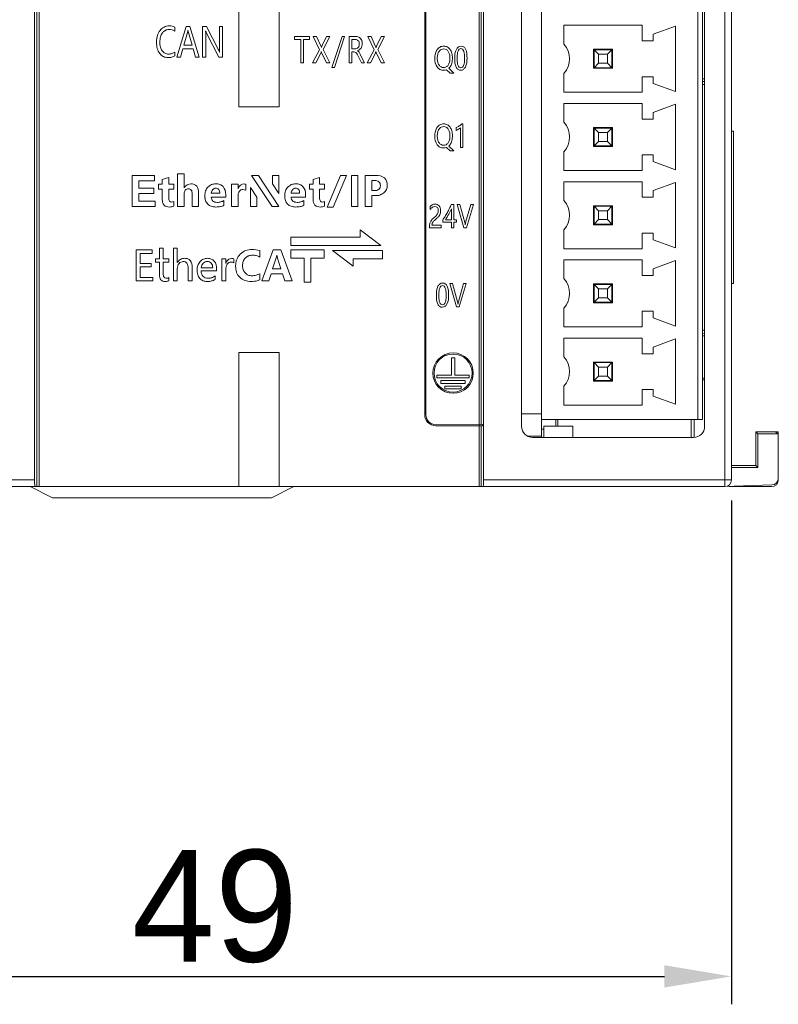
# Model space of a CAD drawing. Extents: x 0 to 427, y -346 to 299.
# Tile 33 of 42: x 145 to 179, y 124 to 168. Entities that reach past the tile are written whole.
import ezdxf

# ---------------------------------------------------------------- set-up
doc = ezdxf.new("R2010")
doc.units = 0
doc.header["$LTSCALE"] = 23.1
doc.header["$MEASUREMENT"] = 0
doc.layers.get('0').update_dxf_attribs({"linetype": 'CONTINUOUS'})
doc.layers.get('Defpoints').update_dxf_attribs({"linetype": 'CONTINUOUS'})
doc.styles.add('文字样式①', font='txt')
doc.dimstyles.new('标准样式（宋体）', dxfattribs={"dimtxt": 5, "dimasz": 3, "dimexe": 1.25, "dimexo": 0.625, "dimtad": 1, "dimtoh": 1, "dimdsep": 46, "dimtxsty": '文字样式①', "dimcen": 0, "dimadec": 0, "dimazin": 0, "dimtfac": 1, "dimtofl": 0, "dimtmove": 0, "dimatfit": 3, "dimfxl": 0, "dimarcsym": 0})

# ---------------------------------------------------------------- blocks, each defined once
blk = doc.blocks.new('*D16')
at = {"color": 0, "lineweight": -2}
for p, q in [((128.168, 146.716), (128.168, 124.171)), ((177.168, 146.716), (177.168, 124.171)), ((131.168, 125.421), (174.168, 125.421))]:
    blk.add_line(p, q, dxfattribs=at)
at = {"color": 0, "lineweight": 9}
for points in [[(131.168, 125.921), (131.168, 124.921), (128.168, 125.421)], [(174.168, 125.921), (174.168, 124.921), (177.168, 125.421)]]:
    blk.add_solid(points, dxfattribs=at)
at = {"layer": 'Defpoints', "color": 0, "lineweight": 9}
for p in [(128.168, 147.341), (177.168, 147.341), (177.168, 125.421)]:
    blk.add_point(p, dxfattribs=at)
at = {"color": 0, "lineweight": 9, "insert": (154.038, 128.546), "char_height": 5, "attachment_point": 5, "style": '文字样式①'}
blk.add_mtext('49', dxfattribs=at)

msp = doc.modelspace()

# ---------------------------------------------------------------- linework, layer by layer
at = {"linetype": 'Continuous', "lineweight": 5}
for p, q in [((146.068, 147.341), (146.068, 247.341)), ((146.168, 247.341), (146.168, 147.341)), ((165.868, 247.341), (165.868, 147.341)), ((176.868, 147.341), (176.868, 247.341)), ((145.963, 247.041), (145.963, 147.641)), ((166.073, 247.041), (166.073, 147.641)), ((177.168, 247.041), (177.168, 147.641)), ((155.118, 230.341), (155.118, 164.341)), ((156.918, 230.341), (156.918, 164.341)), ((165.968, 197.819), (165.968, 150.116)), ((168.668, 149.541), (168.668, 197.441)), ((163.434, 197.367), (163.434, 150.564)), ((163.484, 150.564), (163.484, 197.367)), ((167.768, 150.041), (167.768, 196.941)), ((175.668, 150.341), (175.668, 196.641)), ((175.868, 150.341), (175.868, 196.641)), ((175.968, 196.941), (175.968, 150.041)), ((152.76, 167.94), (152.342, 166.567)), ((152.912, 167.94), (152.76, 167.94)), ((153.33, 166.567), (152.912, 167.94)), ((153.666, 167.94), (153.488, 167.94)), ((153.488, 167.94), (153.488, 166.567)), ((154.203, 166.891), (153.666, 167.94)), ((154.385, 167.94), (154.244, 167.94)), ((154.244, 167.94), (154.244, 166.996)), ((154.385, 166.567), (154.385, 167.94)), ((169.668, 167.991), (173.168, 167.991)), ((169.668, 167.151), (169.668, 167.991)), ((173.168, 167.991), (173.168, 167.291)), ((174.67, 167.956), (173.668, 167.591)), ((174.67, 167.956), (174.67, 165.026)), ((152.248, 167.722), (152.248, 167.907)), ((152.649, 167.098), (152.813, 167.668)), ((152.851, 167.668), (153.017, 167.098)), ((153.629, 166.567), (153.629, 167.532)), ((153.665, 167.635), (154.217, 166.567)), ((158.28, 167.488), (157.611, 167.488)), ((157.611, 167.488), (157.611, 167.352)), ((158.28, 167.352), (158.28, 167.488)), ((158.588, 167.488), (158.438, 167.488)), ((158.438, 167.488), (158.728, 166.898)), ((158.776, 167.078), (158.588, 167.488)), ((159.043, 167.488), (158.847, 167.082)), ((158.887, 166.901), (159.183, 167.488)), ((159.183, 167.488), (159.043, 167.488)), ((159.734, 167.488), (159.28, 166.106)), ((159.392, 166.106), (159.846, 167.488)), ((159.846, 167.488), (159.734, 167.488)), ((160.341, 167.488), (160.052, 167.488)), ((160.052, 167.488), (160.052, 166.303)), ((161.032, 167.488), (160.882, 167.488)), ((160.882, 167.488), (161.173, 166.898)), ((161.22, 167.078), (161.032, 167.488)), ((161.487, 167.488), (161.291, 167.082)), ((161.331, 166.901), (161.627, 167.488)), ((161.627, 167.488), (161.487, 167.488)), ((173.668, 167.291), (173.668, 167.591)), ((153.017, 167.098), (152.649, 167.098)), ((157.611, 167.352), (157.884, 167.352)), ((157.884, 167.352), (157.884, 166.303)), ((158.007, 167.352), (158.28, 167.352)), ((158.007, 166.303), (158.007, 167.352)), ((160.174, 167.354), (160.32, 167.354)), ((160.174, 166.936), (160.174, 167.354)), ((173.168, 167.291), (173.668, 167.291)), ((152.248, 166.624), (152.248, 166.794)), ((152.498, 166.567), (152.604, 166.943)), ((152.604, 166.943), (153.061, 166.943)), ((153.061, 166.943), (153.173, 166.567)), ((158.728, 166.898), (158.413, 166.303)), ((158.563, 166.303), (158.781, 166.748)), ((158.827, 166.749), (159.039, 166.303)), ((159.187, 166.303), (158.887, 166.901)), ((160.319, 166.936), (160.174, 166.936)), ((160.174, 166.802), (160.262, 166.802)), ((160.174, 166.303), (160.174, 166.802)), ((160.442, 166.632), (160.599, 166.303)), ((160.744, 166.303), (160.566, 166.658)), ((161.173, 166.898), (160.857, 166.303)), ((161.007, 166.303), (161.225, 166.748)), ((161.271, 166.749), (161.483, 166.303)), ((161.631, 166.303), (161.331, 166.901)), ((171.843, 166.916), (170.993, 166.916)), ((170.993, 166.066), (170.993, 166.916)), ((170.993, 166.891), (171.818, 166.891)), ((171.018, 166.891), (171.218, 166.691)), ((171.018, 166.091), (171.018, 166.891)), ((171.218, 166.691), (171.618, 166.691)), ((171.218, 166.291), (171.218, 166.691)), ((171.618, 166.691), (171.818, 166.891)), ((171.618, 166.691), (171.618, 166.291)), ((171.818, 166.891), (171.818, 166.091)), ((171.843, 166.066), (171.843, 166.916)), ((152.342, 166.567), (152.498, 166.567)), ((153.173, 166.567), (153.33, 166.567)), ((153.488, 166.567), (153.629, 166.567)), ((154.217, 166.567), (154.385, 166.567)), ((157.884, 166.303), (158.007, 166.303)), ((158.413, 166.303), (158.563, 166.303)), ((159.039, 166.303), (159.187, 166.303)), ((160.052, 166.303), (160.174, 166.303)), ((160.599, 166.303), (160.744, 166.303)), ((160.857, 166.303), (161.007, 166.303)), ((161.483, 166.303), (161.631, 166.303)), ((171.218, 166.291), (171.018, 166.091)), ((171.618, 166.291), (171.218, 166.291)), ((171.818, 166.091), (171.618, 166.291)), ((159.28, 166.106), (159.392, 166.106)), ((164.41, 166.002), (164.568, 165.855)), ((164.745, 165.855), (164.511, 166.065)), ((164.568, 165.855), (164.745, 165.855)), ((169.668, 164.991), (169.668, 165.831)), ((170.993, 166.091), (171.818, 166.091)), ((171.843, 166.066), (170.993, 166.066)), ((173.668, 165.691), (173.168, 165.691)), ((173.168, 165.691), (173.168, 164.991)), ((173.668, 165.391), (173.668, 165.691)), ((173.668, 165.391), (174.67, 165.026)), ((175.968, 165.596), (175.868, 165.596)), ((175.868, 165.479), (175.968, 165.481)), ((175.968, 165.339), (175.868, 165.337)), ((173.168, 164.991), (169.668, 164.991)), ((169.668, 164.491), (173.168, 164.491)), ((169.668, 163.651), (169.668, 164.491)), ((173.168, 164.491), (173.168, 163.791)), ((174.67, 164.456), (173.668, 164.091)), ((174.67, 164.456), (174.67, 161.526)), ((156.918, 164.341), (155.118, 164.341)), ((173.668, 163.791), (173.668, 164.091)), ((165.14, 163.582), (165.1, 163.582)), ((165.14, 162.517), (165.14, 163.582)), ((173.168, 163.791), (173.668, 163.791)), ((164.843, 163.414), (164.843, 163.285)), ((165.035, 163.408), (165.035, 162.517)), ((171.843, 163.416), (170.993, 163.416)), ((170.993, 162.566), (170.993, 163.416)), ((170.993, 163.391), (171.818, 163.391)), ((171.018, 163.391), (171.218, 163.191)), ((171.018, 162.591), (171.018, 163.391)), ((171.218, 163.191), (171.618, 163.191)), ((171.218, 162.791), (171.218, 163.191)), ((171.618, 163.191), (171.818, 163.391)), ((171.618, 163.191), (171.618, 162.791)), ((171.818, 163.391), (171.818, 162.591)), ((171.843, 162.566), (171.843, 163.416)), ((177.168, 163.254), (177.268, 163.245)), ((177.268, 163.245), (177.268, 156.437)), ((171.218, 162.791), (171.018, 162.591)), ((171.618, 162.791), (171.218, 162.791)), ((171.818, 162.591), (171.618, 162.791)), ((164.41, 162.523), (164.568, 162.377)), ((164.745, 162.377), (164.511, 162.586)), ((164.568, 162.377), (164.745, 162.377)), ((165.035, 162.517), (165.14, 162.517)), ((169.668, 161.491), (169.668, 162.331)), ((170.993, 162.591), (171.818, 162.591)), ((171.843, 162.566), (170.993, 162.566)), ((173.668, 162.191), (173.168, 162.191)), ((173.168, 162.191), (173.168, 161.491)), ((173.668, 161.891), (173.668, 162.191)), ((173.668, 161.891), (174.67, 161.526)), ((152.661, 161.347), (152.372, 161.347)), ((152.372, 161.347), (152.372, 159.881)), ((152.661, 160.719), (152.661, 161.347)), ((173.168, 161.491), (169.668, 161.491)), ((151.335, 161.268), (150.336, 161.268)), ((150.336, 161.268), (150.336, 159.881)), ((150.632, 161.026), (151.335, 161.026)), ((150.632, 160.7), (150.632, 161.026)), ((151.335, 161.026), (151.335, 161.268)), ((151.682, 160.872), (151.519, 160.872)), ((151.519, 160.872), (151.519, 160.656)), ((151.97, 161.172), (151.682, 161.089)), ((151.682, 161.089), (151.682, 160.872)), ((151.97, 160.872), (151.97, 161.172)), ((152.195, 160.872), (151.97, 160.872)), ((152.195, 160.656), (152.195, 160.872)), ((155.076, 160.872), (154.787, 160.872)), ((154.787, 160.872), (154.787, 159.881)), ((155.076, 160.679), (155.076, 160.872)), ((155.418, 160.609), (155.418, 160.877)), ((155.994, 161.268), (155.672, 161.268)), ((155.672, 161.268), (156.602, 159.881)), ((156.905, 159.881), (155.994, 161.268)), ((156.905, 161.268), (156.625, 161.268)), ((156.625, 161.268), (156.625, 160.891)), ((156.625, 160.891), (156.905, 160.458)), ((156.905, 160.458), (156.905, 161.268)), ((158.44, 160.872), (158.277, 160.872)), ((158.277, 160.872), (158.277, 160.656)), ((158.727, 161.172), (158.44, 161.089)), ((158.44, 161.089), (158.44, 160.872)), ((158.727, 160.872), (158.727, 161.172)), ((158.953, 160.872), (158.727, 160.872)), ((158.953, 160.656), (158.953, 160.872)), ((159.665, 161.268), (159.073, 159.843)), ((159.332, 159.843), (159.926, 161.268)), ((159.926, 161.268), (159.665, 161.268)), ((160.445, 161.268), (160.149, 161.268)), ((160.149, 161.268), (160.149, 159.881)), ((160.445, 159.881), (160.445, 161.268)), ((161.242, 161.268), (160.765, 161.268)), ((160.765, 161.268), (160.765, 159.881)), ((161.061, 161.039), (161.191, 161.039)), ((161.061, 160.591), (161.061, 161.039)), ((169.668, 160.991), (173.168, 160.991)), ((169.668, 160.151), (169.668, 160.991)), ((173.168, 160.991), (173.168, 160.291)), ((174.67, 160.956), (173.668, 160.591)), ((174.67, 160.956), (174.67, 158.026)), ((151.3, 160.7), (150.632, 160.7)), ((150.632, 160.459), (151.3, 160.459)), ((150.632, 160.123), (150.632, 160.459)), ((151.3, 160.459), (151.3, 160.7)), ((151.519, 160.656), (151.682, 160.656)), ((151.682, 160.656), (151.682, 160.188)), ((151.97, 160.656), (152.195, 160.656)), ((151.97, 160.239), (151.97, 160.656)), ((152.661, 159.881), (152.661, 160.445)), ((153.019, 160.445), (153.019, 159.881)), ((153.307, 159.881), (153.307, 160.489)), ((154.257, 160.476), (153.874, 160.476)), ((154.526, 160.295), (154.526, 160.418)), ((155.913, 160.294), (155.633, 160.727)), ((155.633, 160.727), (155.633, 159.881)), ((157.833, 160.476), (157.449, 160.476)), ((158.102, 160.295), (158.102, 160.418)), ((158.277, 160.656), (158.44, 160.656)), ((158.44, 160.656), (158.44, 160.188)), ((158.727, 160.656), (158.953, 160.656)), ((158.727, 160.239), (158.727, 160.656)), ((161.189, 160.591), (161.061, 160.591)), ((173.668, 160.291), (173.668, 160.591)), ((151.368, 160.123), (150.632, 160.123)), ((151.368, 159.881), (151.368, 160.123)), ((152.195, 159.893), (152.195, 160.109)), ((153.875, 160.295), (154.526, 160.295)), ((154.441, 159.933), (154.441, 160.145)), ((155.076, 159.881), (155.076, 160.358)), ((155.913, 159.881), (155.913, 160.294)), ((157.45, 160.295), (158.102, 160.295)), ((158.017, 159.933), (158.017, 160.145)), ((158.953, 159.893), (158.953, 160.109)), ((161.061, 160.365), (161.213, 160.365)), ((161.061, 159.881), (161.061, 160.365)), ((173.168, 160.291), (173.668, 160.291)), ((150.336, 159.881), (151.368, 159.881)), ((152.372, 159.881), (152.661, 159.881)), ((153.019, 159.881), (153.307, 159.881)), ((154.787, 159.881), (155.076, 159.881)), ((155.633, 159.881), (155.913, 159.881)), ((156.602, 159.881), (156.905, 159.881)), ((159.073, 159.843), (159.332, 159.843)), ((160.149, 159.881), (160.445, 159.881)), ((160.765, 159.881), (161.061, 159.881)), ((163.682, 159.88), (163.682, 159.752)), ((164.731, 159.972), (164.621, 159.972)), ((164.628, 159.78), (164.628, 159.284)), ((164.731, 159.284), (164.731, 159.972)), ((165.006, 159.972), (164.886, 159.972)), ((164.886, 159.972), (165.186, 158.93)), ((165.23, 159.157), (165.006, 159.972)), ((165.497, 159.972), (165.268, 159.159)), ((165.306, 158.93), (165.612, 159.972)), ((165.612, 159.972), (165.497, 159.972)), ((171.843, 159.916), (170.993, 159.916)), ((170.993, 159.066), (170.993, 159.916)), ((170.993, 159.891), (171.818, 159.891)), ((171.018, 159.891), (171.218, 159.691)), ((171.018, 159.091), (171.018, 159.891)), ((171.218, 159.691), (171.618, 159.691)), ((171.218, 159.291), (171.218, 159.691)), ((171.618, 159.691), (171.818, 159.891)), ((171.618, 159.691), (171.618, 159.291)), ((171.818, 159.891), (171.818, 159.091)), ((171.843, 159.066), (171.843, 159.916)), ((164.239, 159.278), (164.239, 159.175)), ((164.239, 159.175), (164.628, 159.175)), ((164.628, 159.284), (164.358, 159.284)), ((164.628, 159.175), (164.628, 158.93)), ((164.855, 159.284), (164.731, 159.284)), ((164.731, 159.175), (164.855, 159.175)), ((164.731, 158.93), (164.731, 159.175)), ((164.855, 159.175), (164.855, 159.284)), ((171.218, 159.291), (171.018, 159.091)), ((171.618, 159.291), (171.218, 159.291)), ((171.818, 159.091), (171.618, 159.291)), ((161.47, 158.135), (160.546, 158.837)), ((160.546, 158.837), (160.546, 158.51)), ((163.648, 158.982), (163.648, 158.93)), ((163.648, 158.93), (164.172, 158.93)), ((164.172, 159.047), (163.758, 159.047)), ((164.172, 158.93), (164.172, 159.047)), ((164.628, 158.93), (164.731, 158.93)), ((165.186, 158.93), (165.306, 158.93)), ((169.668, 157.991), (169.668, 158.831)), ((170.993, 159.091), (171.818, 159.091)), ((171.843, 159.066), (170.993, 159.066)), ((173.668, 158.691), (173.168, 158.691)), ((173.168, 158.691), (173.168, 157.991)), ((173.668, 158.391), (173.668, 158.691)), ((160.546, 158.51), (157.443, 158.51)), ((157.443, 158.51), (157.443, 158.135)), ((173.668, 158.391), (174.67, 158.026)), ((151.227, 157.934), (150.512, 157.934)), ((150.512, 157.934), (150.512, 156.547)), ((150.692, 157.774), (151.227, 157.774)), ((150.692, 157.33), (150.692, 157.774)), ((151.227, 157.774), (151.227, 157.934)), ((151.727, 158.012), (151.553, 158.013)), ((151.553, 158.013), (151.553, 157.537)), ((151.727, 157.537), (151.727, 158.012)), ((152.357, 158.013), (152.181, 158.013)), ((152.181, 158.013), (152.181, 156.547)), ((152.357, 157.37), (152.357, 158.013)), ((156.044, 157.619), (156.044, 157.904)), ((156.647, 157.934), (156.139, 156.547)), ((156.994, 157.934), (156.647, 157.934)), ((157.492, 156.547), (156.994, 157.934)), ((158.926, 157.934), (157.439, 157.934)), ((157.439, 157.934), (157.439, 157.574)), ((157.443, 158.135), (161.47, 158.135)), ((158.926, 157.574), (158.926, 157.934)), ((161.55, 157.912), (159.304, 157.912)), ((159.304, 157.912), (160.228, 157.21)), ((161.55, 157.538), (161.55, 157.912)), ((173.168, 157.991), (169.668, 157.991)), ((151.187, 157.33), (150.692, 157.33)), ((151.187, 157.172), (151.187, 157.33)), ((151.553, 157.537), (151.383, 157.537)), ((151.383, 157.537), (151.383, 157.392)), ((151.383, 157.392), (151.553, 157.392)), ((151.553, 157.392), (151.553, 156.82)), ((151.974, 157.537), (151.727, 157.537)), ((151.727, 157.392), (151.974, 157.392)), ((151.727, 156.851), (151.727, 157.392)), ((151.974, 157.392), (151.974, 157.537)), ((154.526, 157.537), (154.351, 157.537)), ((154.351, 157.537), (154.351, 156.547)), ((154.526, 157.328), (154.526, 157.537)), ((154.882, 157.363), (154.882, 157.541)), ((156.626, 157.093), (156.785, 157.577)), ((156.785, 157.577), (156.815, 157.704)), ((156.815, 157.704), (156.839, 157.574)), ((156.839, 157.574), (156.996, 157.093)), ((157.439, 157.574), (158.034, 157.574)), ((158.034, 157.574), (158.034, 156.494)), ((158.331, 157.574), (158.926, 157.574)), ((158.331, 156.494), (158.331, 157.574)), ((160.228, 157.538), (161.55, 157.538)), ((160.228, 157.21), (160.228, 157.538)), ((169.668, 157.491), (173.168, 157.491)), ((169.668, 156.651), (169.668, 157.491)), ((173.168, 157.491), (173.168, 156.791)), ((174.67, 157.456), (173.668, 157.091)), ((174.67, 157.456), (174.67, 154.526)), ((150.692, 157.172), (151.187, 157.172)), ((150.692, 156.705), (150.692, 157.172)), ((152.357, 156.547), (152.357, 157.108)), ((152.843, 157.116), (152.843, 156.547)), ((153.018, 156.547), (153.018, 157.157)), ((153.941, 157.138), (153.424, 157.138)), ((153.424, 156.997), (154.117, 156.997)), ((154.117, 156.997), (154.117, 157.086)), ((154.526, 156.547), (154.526, 157.048)), ((156.996, 157.093), (156.626, 157.093)), ((173.668, 156.791), (173.668, 157.091)), ((150.512, 156.547), (151.258, 156.547)), ((151.258, 156.705), (150.692, 156.705)), ((151.258, 156.547), (151.258, 156.705)), ((151.974, 156.557), (151.974, 156.703)), ((152.181, 156.547), (152.357, 156.547)), ((152.843, 156.547), (153.018, 156.547)), ((154.046, 156.616), (154.046, 156.773)), ((154.351, 156.547), (154.526, 156.547)), ((156.044, 156.597), (156.044, 156.868)), ((156.139, 156.547), (156.46, 156.547)), ((156.46, 156.547), (156.562, 156.865)), ((156.562, 156.865), (157.066, 156.865)), ((157.066, 156.865), (157.17, 156.547)), ((157.17, 156.547), (157.492, 156.547)), ((158.034, 156.494), (158.331, 156.494)), ((173.168, 156.791), (173.668, 156.791)), ((164.682, 156.432), (164.563, 156.432)), ((164.563, 156.432), (164.863, 155.391)), ((164.907, 155.618), (164.682, 156.432)), ((165.174, 156.432), (164.945, 155.619)), ((164.983, 155.391), (165.289, 156.432)), ((165.289, 156.432), (165.174, 156.432)), ((171.843, 156.416), (170.993, 156.416)), ((170.993, 155.566), (170.993, 156.416)), ((170.993, 156.391), (171.818, 156.391)), ((171.018, 156.391), (171.218, 156.191)), ((171.018, 155.591), (171.018, 156.391)), ((171.218, 156.191), (171.618, 156.191)), ((171.218, 155.791), (171.218, 156.191)), ((171.618, 156.191), (171.818, 156.391)), ((171.618, 156.191), (171.618, 155.791)), ((171.818, 156.391), (171.818, 155.591)), ((171.843, 155.566), (171.843, 156.416)), ((177.168, 156.429), (177.268, 156.437)), ((170.993, 155.591), (171.818, 155.591)), ((171.218, 155.791), (171.018, 155.591)), ((171.618, 155.791), (171.218, 155.791)), ((171.818, 155.591), (171.618, 155.791)), ((164.863, 155.391), (164.983, 155.391)), ((169.668, 154.491), (169.668, 155.331)), ((171.843, 155.566), (170.993, 155.566)), ((173.668, 155.191), (173.168, 155.191)), ((173.168, 155.191), (173.168, 154.491)), ((173.668, 154.891), (173.668, 155.191)), ((173.668, 154.891), (174.67, 154.526)), ((173.168, 154.491), (169.668, 154.491)), ((175.868, 154.345), (175.968, 154.343)), ((169.668, 153.991), (173.168, 153.991)), ((169.668, 153.151), (169.668, 153.991)), ((173.168, 153.991), (173.168, 153.291)), ((174.67, 153.956), (173.668, 153.591)), ((174.67, 153.956), (174.67, 151.026)), ((175.968, 154.201), (175.868, 154.203)), ((175.868, 154.086), (175.968, 154.086)), ((173.668, 153.291), (173.668, 153.591)), ((155.118, 153.341), (156.918, 153.341)), ((155.118, 147.341), (155.118, 153.341)), ((156.918, 153.341), (156.918, 147.341)), ((164.779, 153.111), (164.629, 153.111)), ((164.629, 153.111), (164.629, 152.334)), ((164.779, 152.334), (164.779, 153.111)), ((173.168, 153.291), (173.668, 153.291)), ((171.843, 152.916), (170.993, 152.916)), ((170.993, 152.066), (170.993, 152.916)), ((170.993, 152.891), (171.818, 152.891)), ((171.018, 152.891), (171.218, 152.691)), ((171.018, 152.091), (171.018, 152.891)), ((171.218, 152.691), (171.618, 152.691)), ((171.218, 152.291), (171.218, 152.691)), ((171.618, 152.691), (171.818, 152.891)), ((171.618, 152.691), (171.618, 152.291)), ((171.818, 152.891), (171.818, 152.091)), ((171.843, 152.066), (171.843, 152.916)), ((164.629, 152.334), (163.977, 152.334)), ((163.977, 152.334), (163.977, 152.208)), ((163.977, 152.208), (165.431, 152.208)), ((165.249, 152.089), (164.159, 152.089)), ((164.159, 152.089), (164.159, 151.964)), ((165.431, 152.334), (164.779, 152.334)), ((165.249, 151.964), (165.249, 152.089)), ((165.431, 152.208), (165.431, 152.334)), ((170.993, 152.091), (171.818, 152.091)), ((171.843, 152.066), (170.993, 152.066)), ((171.218, 152.291), (171.018, 152.091)), ((171.618, 152.291), (171.218, 152.291)), ((171.818, 152.091), (171.618, 152.291)), ((175.968, 152.191), (175.868, 152.191)), ((175.868, 152.128), (175.968, 152.128)), ((164.159, 151.964), (165.249, 151.964)), ((165.067, 151.841), (164.341, 151.841)), ((164.341, 151.841), (164.341, 151.716)), ((164.341, 151.716), (165.067, 151.716)), ((165.067, 151.716), (165.067, 151.841)), ((169.668, 150.991), (169.668, 151.831)), ((173.668, 151.691), (173.168, 151.691)), ((173.168, 151.691), (173.168, 150.991)), ((173.668, 151.391), (173.668, 151.691)), ((173.668, 151.391), (174.67, 151.026)), ((173.168, 150.991), (169.668, 150.991)), ((168.668, 150.601), (167.768, 150.601)), ((175.868, 150.341), (168.668, 150.341)), ((169.309, 150.041), (169.309, 150.341)), ((169.393, 150.341), (169.393, 150.041)), ((175.368, 149.541), (175.368, 150.341)), ((175.5, 150.341), (175.5, 149.541)), ((166.026, 150.116), (163.934, 150.114)), ((163.934, 150.064), (166.026, 150.064)), ((165.968, 150.064), (165.968, 147.341)), ((166.026, 150.064), (166.026, 150.116)), ((168.668, 149.907), (168.764, 149.907)), ((170.068, 150.041), (168.764, 150.041)), ((168.764, 149.541), (168.764, 150.041)), ((170.068, 149.541), (170.068, 150.041)), ((168.668, 149.601), (168.043, 149.601)), ((175.468, 149.541), (168.268, 149.541)), ((178.268, 149.791), (179.125, 149.791)), ((178.268, 149.791), (178.353, 149.705)), ((178.268, 149.791), (178.268, 148.291)), ((178.353, 149.705), (179.268, 149.705)), ((178.353, 149.705), (178.353, 148.205)), ((179.268, 149.705), (179.125, 149.791)), ((179.268, 149.79), (179.125, 149.79)), ((179.268, 147.715), (179.268, 149.79)), ((177.168, 148.291), (178.268, 148.291)), ((177.168, 148.205), (178.353, 148.205)), ((178.268, 148.291), (178.353, 148.205)), ((128.168, 147.641), (145.963, 147.641)), ((166.073, 147.641), (177.168, 147.641)), ((128.468, 147.341), (176.868, 147.341)), ((145.768, 147.341), (146.768, 146.841)), ((157.568, 147.341), (156.568, 146.841)), ((178.978, 147.415), (176.868, 147.341)), ((177.068, 147.341), (178.968, 147.341)), ((156.568, 146.841), (146.768, 146.841))]:
    msp.add_line(p, q, dxfattribs=at)
for radius in [0.904, 0.852]:
    msp.add_circle((164.704, 152.423), radius, dxfattribs=at)
for centre, radius, start, end in [((168.916, 166.491), 1, 318.7001, 41.2999), ((168.916, 162.991), 1, 318.7001, 41.2999), ((168.916, 159.491), 1, 318.7001, 41.2999), ((168.916, 155.991), 1, 318.7001, 41.2999), ((168.916, 152.491), 1, 318.7001, 41.2999), ((168.268, 150.041), 0.5, 180, 270), ((176.868, 147.641), 0.3, 270, 0), ((178.968, 147.641), 0.3, 270, 0)]:
    msp.add_arc(centre, radius, start, end, dxfattribs=at)
for centre, major_axis, ratio, start_param, end_param in [((175.468, 150.041), (0.5, 0), 0.999997, -1.570796, 0), ((145.989, 147.641), (0, 0.3), 0.087489, -4.712389, -3.141593), ((166.046, 147.641), (0, 0.3), 0.087489, -3.141593, -1.570796), ((178.968, 147.715), (-0.3, -0.01), 0.999962, 1.570796, 3.106687)]:
    msp.add_ellipse(centre, major_axis=major_axis, ratio=ratio, start_param=start_param, end_param=end_param, dxfattribs=at)
for points, knots in [([(152.248, 167.907), (152.211, 167.926), (152.125, 167.955), (151.96, 167.971), (151.753, 167.93), (151.565, 167.763), (151.469, 167.566), (151.431, 167.381), (151.423, 167.231), (151.431, 167.085), (151.464, 166.913), (151.547, 166.732), (151.664, 166.626), (151.726, 166.594)], [0, 0, 0, 0, 0.060897, 0.131991, 0.244586, 0.360489, 0.489877, 0.561, 0.638709, 0.711013, 0.777046, 0.896202, 1, 1, 1, 1]), ([(152.248, 166.794), (152.208, 166.764), (152.117, 166.716), (151.962, 166.693), (151.799, 166.725), (151.667, 166.847), (151.603, 166.989), (151.578, 167.125), (151.572, 167.24), (151.579, 167.358), (151.606, 167.5), (151.669, 167.64), (151.752, 167.721), (151.791, 167.747)], [0, 0, 0, 0, 0.091793, 0.187236, 0.287422, 0.389654, 0.506385, 0.572083, 0.644568, 0.720913, 0.790178, 0.913617, 1, 1, 1, 1]), ([(151.791, 167.747), (151.801, 167.753), (151.861, 167.788), (152.023, 167.822), (152.173, 167.773), (152.248, 167.722)], [0, 0, 0, 0, 0.074722, 0.432352, 1, 1, 1, 1]), ([(152.813, 167.668), (152.822, 167.699), (152.827, 167.735), (152.832, 167.77), (152.832, 167.773)], [0, 0, 0, 0, 0.912398, 1, 1, 1, 1]), ([(152.833, 167.773), (152.833, 167.77), (152.838, 167.735), (152.842, 167.7), (152.851, 167.668)], [0, 0, 0, 0, 0.087785, 1, 1, 1, 1]), ([(153.629, 167.532), (153.629, 167.586), (153.629, 167.651), (153.624, 167.717), (153.622, 167.73), (153.622, 167.733)], [0, 0, 0, 0, 0.810059, 0.956414, 1, 1, 1, 1]), ([(153.624, 167.733), (153.625, 167.73), (153.636, 167.696), (153.65, 167.664), (153.665, 167.635)], [0, 0, 0, 0, 0.090863, 1, 1, 1, 1]), ([(160.422, 166.851), (160.423, 166.851), (160.486, 166.872), (160.576, 166.934), (160.629, 167.063), (160.64, 167.178), (160.626, 167.301), (160.546, 167.447), (160.418, 167.488), (160.341, 167.488)], [0, 0, 0, 0, 0.003559, 0.22302, 0.333631, 0.460036, 0.610754, 0.740392, 1, 1, 1, 1]), ([(158.81, 166.99), (158.809, 166.991), (158.799, 167.021), (158.788, 167.051), (158.776, 167.078)], [0, 0, 0, 0, 0.039039, 1, 1, 1, 1]), ([(158.847, 167.082), (158.834, 167.053), (158.821, 167.023), (158.81, 166.991), (158.81, 166.99)], [0, 0, 0, 0, 0.96258, 1, 1, 1, 1]), ([(160.32, 167.354), (160.37, 167.354), (160.452, 167.33), (160.501, 167.237), (160.51, 167.155), (160.5, 167.069), (160.45, 166.972), (160.368, 166.936), (160.319, 166.936)], [0, 0, 0, 0, 0.237727, 0.352496, 0.485819, 0.631287, 0.760923, 1, 1, 1, 1]), ([(161.254, 166.99), (161.253, 166.992), (161.243, 167.021), (161.232, 167.051), (161.22, 167.078)], [0, 0, 0, 0, 0.038268, 1, 1, 1, 1]), ([(161.291, 167.082), (161.278, 167.053), (161.265, 167.023), (161.254, 166.992), (161.254, 166.99)], [0, 0, 0, 0, 0.963317, 1, 1, 1, 1]), ([(164.511, 166.065), (164.532, 166.084), (164.593, 166.153), (164.646, 166.274), (164.671, 166.412), (164.679, 166.56), (164.662, 166.735), (164.583, 166.91), (164.455, 167.032), (164.286, 167.067), (164.115, 167.032), (164.014, 166.939), (163.973, 166.876), (163.964, 166.859)], [0, 0, 0, 0, 0.051058, 0.169607, 0.236596, 0.310607, 0.44189, 0.556098, 0.657203, 0.75613, 0.861471, 0.966229, 1, 1, 1, 1]), ([(165.328, 166.521), (165.328, 166.657), (165.324, 166.845), (165.19, 167.032), (165.06, 167.067), (164.928, 167.03), (164.785, 166.836), (164.778, 166.638), (164.778, 166.496)], [0, 0, 0, 0, 0.301496, 0.397946, 0.487469, 0.582113, 0.685264, 1, 1, 1, 1]), ([(151.726, 166.594), (151.728, 166.593), (151.795, 166.56), (151.928, 166.535), (152.106, 166.555), (152.206, 166.597), (152.248, 166.624)], [0, 0, 0, 0, 0.010552, 0.412497, 0.724238, 1, 1, 1, 1]), ([(154.251, 166.787), (154.251, 166.79), (154.239, 166.826), (154.219, 166.86), (154.203, 166.891)], [0, 0, 0, 0, 0.081613, 1, 1, 1, 1]), ([(154.244, 166.996), (154.244, 166.941), (154.245, 166.874), (154.25, 166.805), (154.252, 166.79), (154.253, 166.787)], [0, 0, 0, 0, 0.793027, 0.958406, 1, 1, 1, 1]), ([(158.781, 166.748), (158.788, 166.769), (158.799, 166.79), (158.803, 166.814), (158.803, 166.816)], [0, 0, 0, 0, 0.923426, 1, 1, 1, 1]), ([(158.804, 166.815), (158.804, 166.814), (158.811, 166.791), (158.818, 166.769), (158.827, 166.749)], [0, 0, 0, 0, 0.0787, 1, 1, 1, 1]), ([(160.262, 166.802), (160.296, 166.802), (160.384, 166.765), (160.419, 166.68), (160.442, 166.632)], [0, 0, 0, 0, 0.385678, 1, 1, 1, 1]), ([(160.566, 166.658), (160.544, 166.703), (160.512, 166.777), (160.451, 166.835), (160.423, 166.849), (160.422, 166.849)], [0, 0, 0, 0, 0.616796, 0.985489, 1, 1, 1, 1]), ([(161.225, 166.748), (161.232, 166.769), (161.243, 166.79), (161.247, 166.814), (161.247, 166.815)], [0, 0, 0, 0, 0.924569, 1, 1, 1, 1]), ([(161.248, 166.815), (161.249, 166.814), (161.255, 166.791), (161.262, 166.769), (161.271, 166.749)], [0, 0, 0, 0, 0.07753, 1, 1, 1, 1]), ([(163.997, 166.515), (163.997, 166.573), (164.008, 166.679), (164.065, 166.817), (164.16, 166.914), (164.283, 166.943), (164.405, 166.917), (164.5, 166.823), (164.553, 166.683), (164.562, 166.575), (164.562, 166.516)], [0, 0, 0, 0, 0.15324, 0.282439, 0.394644, 0.500708, 0.606804, 0.714289, 0.842649, 1, 1, 1, 1]), ([(164.885, 166.502), (164.885, 166.537), (164.887, 166.602), (164.896, 166.714), (164.917, 166.822), (164.969, 166.921), (165.056, 166.956), (165.141, 166.921), (165.189, 166.823), (165.209, 166.717), (165.217, 166.614), (165.219, 166.556), (165.219, 166.529)], [0, 0, 0, 0, 0.103998, 0.194473, 0.336731, 0.435724, 0.515832, 0.592042, 0.688431, 0.82832, 0.917398, 1, 1, 1, 1]), ([(163.884, 166.504), (163.884, 166.373), (163.924, 166.172), (164.109, 166.001), (164.267, 165.969), (164.368, 165.986), (164.41, 166.002)], [0, 0, 0, 0, 0.458704, 0.65139, 0.84194, 1, 1, 1, 1]), ([(164.562, 166.516), (164.562, 166.515), (164.562, 166.455), (164.553, 166.348), (164.498, 166.208), (164.4, 166.115), (164.278, 166.089), (164.156, 166.117), (164.063, 166.214), (164.019, 166.323), (164, 166.427), (163.997, 166.485), (163.997, 166.515)], [0, 0, 0, 0, 0.002791, 0.159377, 0.286851, 0.395718, 0.50464, 0.608109, 0.718047, 0.846123, 0.919505, 1, 1, 1, 1]), ([(164.778, 166.496), (164.778, 166.366), (164.787, 166.182), (164.92, 166.002), (165.046, 165.967), (165.176, 166.004), (165.317, 166.191), (165.328, 166.385), (165.328, 166.521)], [0, 0, 0, 0, 0.29867, 0.397796, 0.487351, 0.582265, 0.68737, 1, 1, 1, 1]), ([(165.219, 166.529), (165.219, 166.522), (165.219, 166.483), (165.218, 166.414), (165.209, 166.308), (165.189, 166.205), (165.138, 166.11), (165.053, 166.077), (164.969, 166.109), (164.916, 166.202), (164.896, 166.304), (164.887, 166.409), (164.885, 166.47), (164.885, 166.502)], [0, 0, 0, 0, 0.019842, 0.118775, 0.204842, 0.340333, 0.434923, 0.512127, 0.59031, 0.684315, 0.817851, 0.902603, 1, 1, 1, 1]), ([(164.511, 162.586), (164.532, 162.605), (164.593, 162.674), (164.646, 162.795), (164.671, 162.934), (164.679, 163.082), (164.662, 163.256), (164.583, 163.431), (164.455, 163.553), (164.286, 163.588), (164.115, 163.554), (164.014, 163.461), (163.973, 163.397), (163.964, 163.381)], [0, 0, 0, 0, 0.051062, 0.169688, 0.236724, 0.310779, 0.442104, 0.556283, 0.657508, 0.756494, 0.861895, 0.966719, 1, 1, 1, 1]), ([(165.1, 163.582), (165.066, 163.545), (164.983, 163.483), (164.893, 163.432), (164.843, 163.414)], [0, 0, 0, 0, 0.484093, 1, 1, 1, 1]), ([(163.997, 163.036), (163.997, 163.094), (164.008, 163.2), (164.065, 163.339), (164.16, 163.436), (164.283, 163.465), (164.405, 163.438), (164.5, 163.344), (164.553, 163.204), (164.562, 163.097), (164.562, 163.038)], [0, 0, 0, 0, 0.153191, 0.282444, 0.394655, 0.500723, 0.606823, 0.714312, 0.842657, 1, 1, 1, 1]), ([(164.843, 163.285), (164.881, 163.297), (164.949, 163.335), (165.013, 163.38), (165.035, 163.408)], [0, 0, 0, 0, 0.527943, 1, 1, 1, 1]), ([(163.884, 163.026), (163.884, 162.894), (163.924, 162.694), (164.109, 162.523), (164.267, 162.49), (164.368, 162.507), (164.41, 162.523)], [0, 0, 0, 0, 0.458636, 0.651388, 0.841932, 1, 1, 1, 1]), ([(164.562, 163.038), (164.562, 163.037), (164.562, 162.977), (164.553, 162.869), (164.498, 162.729), (164.4, 162.637), (164.278, 162.61), (164.156, 162.639), (164.063, 162.735), (164.019, 162.845), (164, 162.949), (163.997, 163.006), (163.997, 163.036)], [0, 0, 0, 0, 0.002783, 0.159375, 0.286854, 0.395737, 0.50466, 0.608129, 0.718084, 0.846149, 0.919525, 1, 1, 1, 1]), ([(152.971, 160.896), (152.853, 160.896), (152.727, 160.82), (152.662, 160.72), (152.662, 160.719)], [0, 0, 0, 0, 0.98571, 1, 1, 1, 1]), ([(153.307, 160.489), (153.307, 160.595), (153.281, 160.821), (153.061, 160.896), (152.971, 160.896)], [0, 0, 0, 0, 0.53747, 1, 1, 1, 1]), ([(154.526, 160.418), (154.526, 160.541), (154.476, 160.74), (154.264, 160.879), (154.076, 160.906), (153.881, 160.873), (153.716, 160.755), (153.627, 160.609), (153.593, 160.473), (153.587, 160.378), (153.589, 160.318), (153.591, 160.296)], [0, 0, 0, 0, 0.230415, 0.336803, 0.455184, 0.577779, 0.697843, 0.822392, 0.887914, 0.958509, 1, 1, 1, 1]), ([(155.34, 160.889), (155.258, 160.889), (155.135, 160.823), (155.089, 160.714), (155.078, 160.681), (155.077, 160.678)], [0, 0, 0, 0, 0.697819, 0.978629, 1, 1, 1, 1]), ([(158.102, 160.418), (158.102, 160.541), (158.052, 160.74), (157.84, 160.879), (157.652, 160.906), (157.457, 160.873), (157.292, 160.755), (157.203, 160.609), (157.169, 160.473), (157.162, 160.378), (157.165, 160.318), (157.167, 160.296)], [0, 0, 0, 0, 0.230445, 0.336863, 0.455278, 0.577893, 0.697977, 0.822553, 0.888084, 0.958691, 1, 1, 1, 1]), ([(161.191, 161.039), (161.258, 161.039), (161.366, 161.023), (161.442, 160.913), (161.453, 160.817), (161.442, 160.721), (161.366, 160.608), (161.257, 160.591), (161.189, 160.591)], [0, 0, 0, 0, 0.260054, 0.369101, 0.495923, 0.625762, 0.736966, 1, 1, 1, 1]), ([(161.76, 160.83), (161.76, 160.947), (161.668, 161.231), (161.377, 161.268), (161.242, 161.268)], [0, 0, 0, 0, 0.467116, 1, 1, 1, 1]), ([(152.661, 160.445), (152.661, 160.503), (152.685, 160.593), (152.774, 160.663), (152.872, 160.684), (153.011, 160.625), (153.019, 160.504), (153.019, 160.445)], [0, 0, 0, 0, 0.269934, 0.391039, 0.511879, 0.725663, 1, 1, 1, 1]), ([(153.874, 160.476), (153.882, 160.534), (153.921, 160.642), (154.029, 160.698), (154.077, 160.698)], [0, 0, 0, 0, 0.548785, 1, 1, 1, 1]), ([(154.077, 160.698), (154.125, 160.698), (154.244, 160.656), (154.257, 160.533), (154.257, 160.476)], [0, 0, 0, 0, 0.45827, 1, 1, 1, 1]), ([(155.076, 160.358), (155.076, 160.429), (155.095, 160.539), (155.199, 160.629), (155.303, 160.647), (155.38, 160.631), (155.418, 160.609)], [0, 0, 0, 0, 0.409066, 0.5773, 0.749288, 1, 1, 1, 1]), ([(157.449, 160.476), (157.458, 160.534), (157.496, 160.642), (157.604, 160.698), (157.653, 160.698)], [0, 0, 0, 0, 0.54876, 1, 1, 1, 1]), ([(157.653, 160.698), (157.701, 160.698), (157.82, 160.656), (157.833, 160.533), (157.833, 160.476)], [0, 0, 0, 0, 0.458327, 1, 1, 1, 1]), ([(161.213, 160.365), (161.285, 160.363), (161.426, 160.378), (161.609, 160.475), (161.737, 160.632), (161.76, 160.764), (161.76, 160.83)], [0, 0, 0, 0, 0.270148, 0.519157, 0.755943, 1, 1, 1, 1]), ([(151.682, 160.188), (151.682, 160.102), (151.719, 159.905), (151.914, 159.857), (151.997, 159.857)], [0, 0, 0, 0, 0.509981, 1, 1, 1, 1]), ([(152.195, 160.109), (152.165, 160.092), (152.098, 160.067), (151.98, 160.111), (151.97, 160.197), (151.97, 160.239)], [0, 0, 0, 0, 0.317554, 0.622558, 1, 1, 1, 1]), ([(153.591, 160.296), (153.592, 160.28), (153.598, 160.231), (153.624, 160.121), (153.708, 159.98), (153.88, 159.873), (154.083, 159.85), (154.275, 159.867), (154.393, 159.906), (154.441, 159.933)], [0, 0, 0, 0, 0.041964, 0.135012, 0.305311, 0.474759, 0.667968, 0.848932, 1, 1, 1, 1]), ([(154.441, 160.145), (154.4, 160.119), (154.306, 160.077), (154.165, 160.06), (154.042, 160.071), (153.916, 160.129), (153.879, 160.232), (153.875, 160.295)], [0, 0, 0, 0, 0.209988, 0.430861, 0.596482, 0.73165, 1, 1, 1, 1]), ([(157.167, 160.296), (157.168, 160.28), (157.174, 160.231), (157.2, 160.121), (157.284, 159.98), (157.456, 159.873), (157.658, 159.85), (157.851, 159.867), (157.969, 159.906), (158.017, 159.933)], [0, 0, 0, 0, 0.042227, 0.135243, 0.305496, 0.474902, 0.668036, 0.848948, 1, 1, 1, 1]), ([(158.017, 160.145), (157.976, 160.119), (157.881, 160.077), (157.741, 160.06), (157.618, 160.071), (157.492, 160.129), (157.454, 160.232), (157.45, 160.295)], [0, 0, 0, 0, 0.210025, 0.430893, 0.596505, 0.731665, 1, 1, 1, 1]), ([(158.44, 160.188), (158.44, 160.102), (158.477, 159.905), (158.671, 159.857), (158.755, 159.857)], [0, 0, 0, 0, 0.509981, 1, 1, 1, 1]), ([(158.953, 160.109), (158.922, 160.092), (158.856, 160.067), (158.738, 160.111), (158.727, 160.197), (158.727, 160.239)], [0, 0, 0, 0, 0.317544, 0.62257, 1, 1, 1, 1]), ([(163.758, 159.047), (163.758, 159.076), (163.763, 159.121), (163.791, 159.173), (163.826, 159.216), (163.884, 159.27), (163.963, 159.338), (164.046, 159.417), (164.109, 159.506), (164.141, 159.604), (164.151, 159.712), (164.139, 159.822), (164.085, 159.917), (164, 159.979), (163.89, 159.996), (163.77, 159.972), (163.707, 159.912), (163.682, 159.88)], [0, 0, 0, 0, 0.059748, 0.08786, 0.120968, 0.171091, 0.250487, 0.33437, 0.404246, 0.470314, 0.543745, 0.6234, 0.693424, 0.760177, 0.830772, 0.915904, 1, 1, 1, 1]), ([(164.043, 159.699), (164.043, 159.673), (164.038, 159.621), (164.009, 159.545), (163.951, 159.472), (163.874, 159.4), (163.795, 159.33), (163.734, 159.263), (163.692, 159.199), (163.654, 159.109), (163.648, 159.033), (163.648, 158.982)], [0, 0, 0, 0, 0.092686, 0.180148, 0.282571, 0.418368, 0.552024, 0.654928, 0.739293, 0.818481, 1, 1, 1, 1]), ([(163.682, 159.752), (163.709, 159.788), (163.767, 159.849), (163.888, 159.894), (164.022, 159.843), (164.043, 159.745), (164.043, 159.699)], [0, 0, 0, 0, 0.267016, 0.481805, 0.727566, 1, 1, 1, 1]), ([(164.621, 159.972), (164.597, 159.913), (164.543, 159.792), (164.449, 159.613), (164.348, 159.439), (164.276, 159.329), (164.239, 159.278)], [0, 0, 0, 0, 0.239099, 0.501084, 0.762638, 1, 1, 1, 1]), ([(164.358, 159.284), (164.411, 159.366), (164.508, 159.528), (164.592, 159.697), (164.628, 159.78)], [0, 0, 0, 0, 0.519786, 1, 1, 1, 1]), ([(165.247, 159.055), (165.247, 159.058), (165.244, 159.092), (165.238, 159.127), (165.23, 159.157)], [0, 0, 0, 0, 0.086032, 1, 1, 1, 1]), ([(165.268, 159.159), (165.259, 159.128), (165.252, 159.093), (165.249, 159.058), (165.249, 159.055)], [0, 0, 0, 0, 0.915542, 1, 1, 1, 1]), ([(155.703, 157.957), (155.604, 157.957), (155.406, 157.927), (155.159, 157.761), (155.026, 157.555), (154.975, 157.364), (154.964, 157.213), (154.974, 157.065), (155.019, 156.888), (155.185, 156.615), (155.472, 156.523), (155.649, 156.523)], [0, 0, 0, 0, 0.133352, 0.25917, 0.385685, 0.451099, 0.521105, 0.587342, 0.6484, 0.763492, 1, 1, 1, 1]), ([(152.357, 157.108), (152.357, 157.186), (152.393, 157.306), (152.513, 157.402), (152.618, 157.421), (152.718, 157.406), (152.832, 157.313), (152.843, 157.193), (152.843, 157.116)], [0, 0, 0, 0, 0.26856, 0.392444, 0.515388, 0.629764, 0.7329, 1, 1, 1, 1]), ([(153.018, 157.157), (153.018, 157.261), (152.995, 157.428), (152.828, 157.549), (152.7, 157.565), (152.586, 157.554), (152.463, 157.505), (152.393, 157.429), (152.359, 157.371), (152.358, 157.37)], [0, 0, 0, 0, 0.31868, 0.449473, 0.599886, 0.700782, 0.795685, 0.994611, 1, 1, 1, 1]), ([(154.117, 157.086), (154.117, 157.208), (154.076, 157.402), (153.877, 157.544), (153.701, 157.57), (153.518, 157.537), (153.365, 157.418), (153.262, 157.244), (153.24, 157.075), (153.245, 156.971), (153.249, 156.938)], [0, 0, 0, 0, 0.23257, 0.334553, 0.4462, 0.562897, 0.680297, 0.803929, 0.93732, 1, 1, 1, 1]), ([(153.424, 157.138), (153.436, 157.212), (153.482, 157.321), (153.6, 157.406), (153.702, 157.425), (153.802, 157.409), (153.919, 157.325), (153.941, 157.21), (153.941, 157.138)], [0, 0, 0, 0, 0.267804, 0.38925, 0.507873, 0.630101, 0.741334, 1, 1, 1, 1]), ([(154.526, 157.048), (154.526, 157.135), (154.549, 157.264), (154.661, 157.378), (154.77, 157.403), (154.848, 157.388), (154.882, 157.363)], [0, 0, 0, 0, 0.4444, 0.621928, 0.786403, 1, 1, 1, 1]), ([(154.789, 157.554), (154.707, 157.554), (154.585, 157.478), (154.54, 157.366), (154.528, 157.33), (154.527, 157.327)], [0, 0, 0, 0, 0.684866, 0.976103, 1, 1, 1, 1]), ([(156.044, 156.868), (155.994, 156.839), (155.884, 156.793), (155.706, 156.771), (155.529, 156.795), (155.384, 156.896), (155.293, 157.05), (155.27, 157.234), (155.295, 157.42), (155.383, 157.567), (155.466, 157.63), (155.505, 157.651)], [0, 0, 0, 0, 0.11224, 0.227361, 0.343045, 0.449379, 0.557993, 0.678288, 0.802162, 0.915316, 1, 1, 1, 1]), ([(155.505, 157.651), (155.517, 157.658), (155.586, 157.69), (155.72, 157.709), (155.893, 157.688), (155.997, 157.646), (156.044, 157.619)], [0, 0, 0, 0, 0.073359, 0.405628, 0.709797, 1, 1, 1, 1]), ([(153.249, 156.938), (153.254, 156.899), (153.274, 156.799), (153.351, 156.653), (153.509, 156.541), (153.701, 156.516), (153.887, 156.535), (154.001, 156.584), (154.046, 156.616)], [0, 0, 0, 0, 0.114336, 0.29337, 0.463396, 0.650502, 0.83916, 1, 1, 1, 1]), ([(154.046, 156.773), (154.002, 156.739), (153.905, 156.684), (153.751, 156.659), (153.611, 156.677), (153.462, 156.772), (153.426, 156.911), (153.424, 156.997)], [0, 0, 0, 0, 0.198085, 0.390932, 0.549642, 0.690357, 1, 1, 1, 1]), ([(151.553, 156.82), (151.553, 156.743), (151.58, 156.573), (151.748, 156.525), (151.819, 156.525)], [0, 0, 0, 0, 0.520437, 1, 1, 1, 1]), ([(151.974, 156.703), (151.945, 156.681), (151.884, 156.664), (151.807, 156.674), (151.731, 156.727), (151.727, 156.803), (151.727, 156.851)], [0, 0, 0, 0, 0.290141, 0.469467, 0.614881, 1, 1, 1, 1]), ([(155.649, 156.523), (155.754, 156.523), (155.892, 156.535), (156.017, 156.584), (156.044, 156.597)], [0, 0, 0, 0, 0.782912, 1, 1, 1, 1]), ([(164.506, 155.916), (164.506, 156.051), (164.502, 156.24), (164.368, 156.427), (164.239, 156.461), (164.107, 156.425), (163.963, 156.231), (163.956, 156.032), (163.956, 155.891)], [0, 0, 0, 0, 0.301496, 0.397946, 0.487469, 0.582113, 0.685264, 1, 1, 1, 1]), ([(164.064, 155.897), (164.064, 155.932), (164.065, 155.997), (164.075, 156.108), (164.095, 156.217), (164.147, 156.316), (164.234, 156.351), (164.319, 156.316), (164.367, 156.218), (164.387, 156.112), (164.396, 156.008), (164.397, 155.951), (164.398, 155.923)], [0, 0, 0, 0, 0.103981, 0.194443, 0.336687, 0.435676, 0.515784, 0.591993, 0.688383, 0.828273, 0.917351, 1, 1, 1, 1]), ([(163.956, 155.891), (163.956, 155.76), (163.965, 155.577), (164.098, 155.397), (164.225, 155.361), (164.354, 155.399), (164.495, 155.586), (164.506, 155.779), (164.506, 155.916)], [0, 0, 0, 0, 0.298618, 0.397846, 0.487423, 0.582324, 0.687374, 1, 1, 1, 1]), ([(164.398, 155.923), (164.398, 155.917), (164.398, 155.877), (164.396, 155.809), (164.387, 155.703), (164.367, 155.6), (164.316, 155.504), (164.232, 155.472), (164.147, 155.504), (164.095, 155.597), (164.075, 155.699), (164.065, 155.804), (164.064, 155.865), (164.064, 155.897)], [0, 0, 0, 0, 0.019795, 0.118714, 0.204774, 0.340267, 0.434868, 0.512075, 0.590259, 0.684268, 0.81782, 0.902586, 1, 1, 1, 1]), ([(164.924, 155.515), (164.924, 155.518), (164.921, 155.553), (164.915, 155.587), (164.907, 155.618)], [0, 0, 0, 0, 0.085914, 1, 1, 1, 1]), ([(164.945, 155.619), (164.936, 155.588), (164.928, 155.554), (164.926, 155.518), (164.925, 155.515)], [0, 0, 0, 0, 0.915475, 1, 1, 1, 1])]:
    msp.add_open_spline(points, degree=3, knots=knots, dxfattribs=at)
for points in [[(163.964, 166.859), (163.904, 166.754), (163.884, 166.625), (163.884, 166.504)], [(163.964, 163.381), (163.904, 163.276), (163.884, 163.146), (163.884, 163.026)], [(155.418, 160.877), (155.394, 160.887), (155.366, 160.889), (155.34, 160.889)], [(151.997, 159.857), (152.064, 159.857), (152.136, 159.861), (152.195, 159.893)], [(158.755, 159.857), (158.822, 159.857), (158.894, 159.861), (158.953, 159.893)], [(156.044, 157.904), (155.937, 157.945), (155.818, 157.957), (155.703, 157.957)], [(154.882, 157.541), (154.853, 157.553), (154.82, 157.554), (154.789, 157.554)], [(151.819, 156.525), (151.871, 156.525), (151.927, 156.531), (151.974, 156.557)], [(163.434, 150.564), (163.434, 150.436), (163.541, 150.171), (163.806, 150.064), (163.934, 150.064)], [(163.934, 150.114), (163.819, 150.114), (163.58, 150.21), (163.484, 150.449), (163.484, 150.564)]]:
    msp.add_open_spline(points, degree=3, dxfattribs=at)

# ---------------------------------------------------------------- dimensions: what is measured, and where the dimension line sits
at = {"lineweight": 9}
dim = msp.add_linear_dim(base=(177.168, 125.421), p1=(128.168, 147.341), p2=(177.168, 147.341), dimstyle='标准样式（宋体）', dxfattribs=at)
dim.commit()
dim.dimension.update_dxf_attribs({"geometry": '*D16', "text_midpoint": (154.038, 125.421), "dimtype": 160})

doc.saveas('drawing.dxf')
